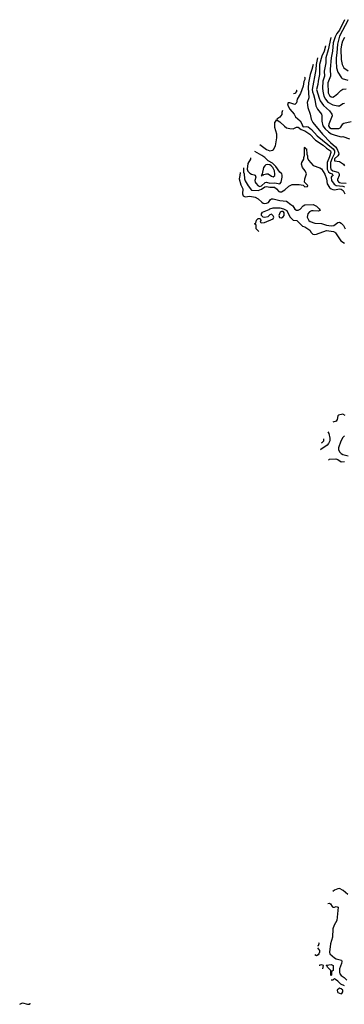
# Model space of a CAD drawing. Header units: inches. Extents: x 1793389 to 1900389, y 320802 to 470796.
# Tile 166 of 256: x 1809515 to 1813427, y 391941 to 403810. Entities that reach past the tile are written whole.
import ezdxf

# ---------------------------------------------------------------- set-up
doc = ezdxf.new("R2010")
doc.units = ezdxf.units.IN
doc.header["$MEASUREMENT"] = 0
for name, color, linetype in [('B8309', 7, 'Continuous'), ('B8319', 7, 'Continuous'), ('B8410', 7, 'Continuous')]:
    doc.layers.add(name, color=color, linetype=linetype)

msp = doc.modelspace()

# ---------------------------------------------------------------- linework, layer by layer
at = {"layer": 'B8309', "color": 2, "elevation": 310}
msp.add_lwpolyline([(1809515, 391941), (1809550, 391957), (1809610, 391941), (1809630, 391941), (1809642, 391950), (1809642, 391955)], dxfattribs=at)
at = {"layer": 'B8319', "color": 2}
for points, elevation in [([(1813438, 399038), (1813410, 399053), (1813356, 399044), (1813347, 399033), (1813340, 398990), (1813330, 398972), (1813287, 398960)], 250), ([(1813230, 398842), (1813241, 398821), (1813253, 398767), (1813253, 398733), (1813238, 398702), (1813220, 398680), (1813143, 398630), (1813141, 398625)], 250), ([(1813177, 398756), (1813174, 398730), (1813157, 398710), (1813148, 398706)], 246), ([(1813430, 398794), (1813410, 398773), (1813384, 398730), (1813357, 398650), (1813355, 398630), (1813370, 398601), (1813390, 398582), (1813410, 398570), (1813473, 398553)], 254), ([(1813236, 398499), (1813250, 398512), (1813325, 398515), (1813350, 398507), (1813390, 398481), (1813430, 398483)], 250), ([(1813470, 393266), (1813412, 393312), (1813370, 393336), (1813350, 393333), (1813310, 393315), (1813288, 393302)], 234), ([(1813230, 393155), (1813250, 393158), (1813262, 393150), (1813280, 393120), (1813290, 393112), (1813310, 393111), (1813330, 393118), (1813352, 393110), (1813337, 392950), (1813306, 392894), (1813290, 392850), (1813286, 392750), (1813260, 392670), (1813248, 392570), (1813253, 392550), (1813310, 392500), (1813330, 392489), (1813378, 392478), (1813391, 392471), (1813398, 392458), (1813394, 392434), (1813370, 392368), (1813367, 392330), (1813373, 392310), (1813390, 392288), (1813424, 392264), (1813458, 392230)], 234), ([(1813114, 392687), (1813119, 392679), (1813121, 392670), (1813110, 392646), (1813105, 392641)], 230), ([(1813090, 392526), (1813071, 392537)], 230), ([(1813102, 392620), (1813126, 392590), (1813126, 392570), (1813118, 392550), (1813110, 392538), (1813090, 392526)], 230), ([(1813166, 392369), (1813174, 392410), (1813156, 392416), (1813129, 392411), (1813127, 392406)], 230), ([(1813430, 392164), (1813383, 392183), (1813350, 392221), (1813320, 392240), (1813310, 392252), (1813287, 392233), (1813273, 392233), (1813267, 392231)], 230)]:
    msp.add_lwpolyline(points, dxfattribs=dict(at, elevation=elevation))
at = {"layer": 'B8319', "color": 2, "elevation": 230}
for points in [[(1813270, 392286), (1813266, 392290), (1813266, 392350), (1813226, 392390), (1813222, 392402), (1813206, 392410), (1813210, 392414), (1813270, 392422), (1813291, 392410), (1813291, 392350), (1813278, 392342), (1813274, 392330), (1813274, 392290)], [(1813370, 392135), (1813342, 392110), (1813345, 392090), (1813350, 392082), (1813390, 392066), (1813398, 392070), (1813409, 392090), (1813408, 392110), (1813390, 392128)]]:
    msp.add_lwpolyline(points, close=True, dxfattribs=at)
at = {"layer": 'B8410', "color": 2}
for points, elevation in [([(1813430, 403810), (1813370, 403684), (1813336, 403644), (1813316, 403604), (1813294, 403530), (1813285, 403430), (1813269, 403350), (1813255, 403215), (1813260, 403130), (1813228, 403050), (1813233, 402930), (1813250, 402895), (1813270, 402879), (1813290, 402877), (1813310, 402887), (1813350, 402919), (1813384, 402956), (1813407, 402973), (1813450, 402977)], 290), ([(1813474, 403810), (1813370, 403610), (1813355, 403565), (1813346, 403514), (1813338, 403410), (1813329, 403350), (1813327, 403310), (1813334, 403230), (1813350, 403176), (1813391, 403111), (1813402, 403102), (1813470, 403080)], 294), ([(1813266, 403596), (1813234, 403446), (1813205, 403350), (1813204, 403290), (1813183, 403190), (1813187, 403130), (1813169, 403070), (1813164, 402984), (1813166, 402950), (1813178, 402890), (1813198, 402850), (1813230, 402815), (1813290, 402783), (1813349, 402771), (1813370, 402771), (1813410, 402798), (1813430, 402805)], 286), ([(1813430, 403596), (1813406, 403550), (1813393, 403507), (1813386, 403454), (1813387, 403330), (1813399, 403270), (1813422, 403230), (1813475, 403195)], 298), ([(1813200, 403496), (1813200, 403490), (1813182, 403430), (1813157, 403370), (1813129, 403270), (1813129, 403150), (1813112, 403070), (1813109, 403030), (1813090, 402970), (1813122, 402862), (1813136, 402830), (1813174, 402774), (1813248, 402710), (1813277, 402670), (1813281, 402650), (1813239, 402550), (1813238, 402530), (1813250, 402511), (1813270, 402499), (1813360, 402500), (1813375, 402505), (1813386, 402514), (1813407, 402553), (1813419, 402561), (1813510, 402582)], 282), ([(1813103, 403350), (1813086, 403270), (1813082, 403210), (1813040, 402970), (1813042, 402942), (1813056, 402910), (1813072, 402848), (1813082, 402770), (1813102, 402730), (1813151, 402670), (1813157, 402650), (1813154, 402586), (1813168, 402530), (1813195, 402495), (1813237, 402457), (1813270, 402436), (1813317, 402417), (1813390, 402399), (1813410, 402401), (1813490, 402375)], 278), ([(1813050, 403270), (1813037, 403210), (1813017, 403150), (1812995, 403050), (1812990, 402990), (1813000, 402870), (1812980, 402810), (1812988, 402750), (1813016, 402670), (1813027, 402610), (1813047, 402570), (1813163, 402430), (1813262, 402330), (1813319, 402279), (1813336, 402256), (1813357, 402210), (1813361, 402190), (1813349, 402170), (1813310, 402133), (1813309, 402109), (1813370, 402101), (1813418, 402070), (1813427, 402050)], 274), ([(1812948, 403117), (1812950, 403112), (1812950, 403090), (1812937, 403063), (1812931, 403009), (1812900, 402920), (1812859, 402850), (1812850, 402806), (1812830, 402788), (1812770, 402809), (1812750, 402808), (1812744, 402796), (1812750, 402766), (1812771, 402730), (1812823, 402670), (1812840, 402640), (1812895, 402590), (1812916, 402556), (1812922, 402530), (1812930, 402520), (1812970, 402524), (1812990, 402518), (1813030, 402486), (1813098, 402410), (1813294, 402254), (1813307, 402230), (1813309, 402210), (1813305, 402190), (1813279, 402141), (1813260, 402090), (1813260, 402030), (1813265, 402010), (1813288, 401988), (1813347, 401970), (1813360, 401960), (1813365, 401950), (1813364, 401930), (1813345, 401885), (1813345, 401870), (1813356, 401856), (1813368, 401848), (1813385, 401845), (1813450, 401841)], 270), ([(1812845, 402962), (1812850, 402962), (1812850, 402944), (1812830, 402921), (1812814, 402915)], 266), ([(1812682, 402716), (1812673, 402690), (1812673, 402667), (1812650, 402634), (1812614, 402610), (1812618, 402598), (1812650, 402578), (1812705, 402525), (1812730, 402506), (1812770, 402498), (1812810, 402496), (1812850, 402513), (1812870, 402516), (1812905, 402485), (1812950, 402470), (1813010, 402429), (1813079, 402359), (1813170, 402296), (1813210, 402261), (1813262, 402230), (1813265, 402210), (1813250, 402157), (1813222, 402090), (1813222, 402010), (1813236, 401976), (1813258, 401958), (1813282, 401950), (1813290, 401934), (1813291, 401930), (1813278, 401922), (1813270, 401910), (1813272, 401870), (1813306, 401826), (1813330, 401812), (1813410, 401803), (1813430, 401796)], 266), ([(1812408, 402305), (1812490, 402244), (1812530, 402231), (1812562, 402238), (1812575, 402245), (1812598, 402290), (1812614, 402386), (1812612, 402432), (1812589, 402511), (1812588, 402572), (1812606, 402590), (1812606, 402602)], 266), ([(1812212, 402026), (1812213, 401970), (1812219, 401950), (1812222, 401890), (1812230, 401867), (1812266, 401806), (1812310, 401754), (1812390, 401750), (1812430, 401768), (1812470, 401797), (1812490, 401801), (1812530, 401793), (1812585, 401790), (1812611, 401770), (1812639, 401739), (1812650, 401734), (1812670, 401733), (1812710, 401758), (1812758, 401802), (1812797, 401823), (1812884, 401824), (1812930, 401814), (1812950, 401794), (1812982, 401798), (1812986, 401810), (1812946, 401850), (1812949, 401890), (1812969, 401950), (1812954, 401990), (1812922, 402030), (1812909, 402070), (1812915, 402090), (1812938, 402130), (1812938, 402150), (1812947, 402173), (1812946, 402270), (1812950, 402274), (1812958, 402258), (1812972, 402252), (1812974, 402190), (1812982, 402170), (1812984, 402144), (1812997, 402117), (1813053, 402053), (1813130, 402025), (1813151, 402011), (1813190, 401946), (1813210, 401891), (1813222, 401830), (1813249, 401789), (1813270, 401770), (1813290, 401762), (1813310, 401759), (1813370, 401772), (1813390, 401768), (1813412, 401750), (1813431, 401710)], 262), ([(1812296, 402146), (1812296, 402130), (1812264, 402076), (1812257, 402010), (1812265, 401985), (1812290, 401958), (1812310, 401947), (1812341, 401941), (1812354, 401934), (1812362, 401910), (1812350, 401870), (1812354, 401850), (1812361, 401841), (1812390, 401808), (1812402, 401802), (1812410, 401800), (1812430, 401808), (1812471, 401849), (1812490, 401850), (1812530, 401840), (1812590, 401842), (1812650, 401833), (1812664, 401850), (1812678, 401910), (1812677, 401937), (1812672, 401952), (1812648, 401970), (1812600, 402040), (1812560, 402080), (1812509, 402109), (1812470, 402150), (1812433, 402173), (1812350, 402222)], 266), ([(1812170, 401966), (1812169, 401930), (1812159, 401890), (1812181, 401821), (1812205, 401770), (1812199, 401710), (1812206, 401686), (1812230, 401676), (1812290, 401681), (1812352, 401672), (1812390, 401650), (1812431, 401610), (1812450, 401599), (1812470, 401595), (1812490, 401597), (1812512, 401608), (1812536, 401644), (1812550, 401651), (1812570, 401650), (1812650, 401629), (1812730, 401621), (1812784, 401584), (1812805, 401565), (1812830, 401524), (1812850, 401513), (1812870, 401513), (1812896, 401524), (1812930, 401566), (1812950, 401577), (1813050, 401584), (1813090, 401564), (1813125, 401530), (1813134, 401510), (1813110, 401503), (1813050, 401507), (1813030, 401505), (1813006, 401494), (1812987, 401470), (1812978, 401430), (1812999, 401390), (1813017, 401377), (1813070, 401358), (1813150, 401355), (1813210, 401333), (1813270, 401325), (1813299, 401330), (1813350, 401367), (1813370, 401368), (1813390, 401356), (1813415, 401330), (1813438, 401290)], 258), ([(1812395, 401255), (1812390, 401266), (1812366, 401290), (1812366, 401330), (1812362, 401342), (1812346, 401350), (1812362, 401358), (1812370, 401394), (1812388, 401412), (1812412, 401412), (1812422, 401390), (1812414, 401370), (1812430, 401362), (1812466, 401366), (1812568, 401410), (1812578, 401430), (1812570, 401446), (1812550, 401466), (1812530, 401458), (1812506, 401434), (1812470, 401424), (1812448, 401428), (1812429, 401449), (1812429, 401470), (1812442, 401490), (1812520, 401520), (1812530, 401531), (1812570, 401542), (1812650, 401542), (1812694, 401530), (1812732, 401510), (1812770, 401434), (1812810, 401394), (1812854, 401390), (1812921, 401321), (1812950, 401311), (1813010, 401271), (1813026, 401245), (1813046, 401226), (1813070, 401222), (1813090, 401225), (1813210, 401270), (1813295, 401255), (1813311, 401250), (1813320, 401240), (1813386, 401146), (1813430, 401116)], 254)]:
    msp.add_lwpolyline(points, dxfattribs=dict(at, elevation=elevation))
for points, elevation in [([(1812495, 402065), (1812481, 402059), (1812467, 402050), (1812453, 402030), (1812436, 401950), (1812438, 401942), (1812430, 401938), (1812428, 401930), (1812430, 401922), (1812442, 401938), (1812450, 401936), (1812457, 401943), (1812490, 401953), (1812510, 401950), (1812550, 401924), (1812570, 401916), (1812589, 401931), (1812591, 401949), (1812584, 401990), (1812564, 402030), (1812546, 402050), (1812530, 402060)], 270), ([(1812690, 401498), (1812670, 401498), (1812652, 401488), (1812638, 401450), (1812645, 401425), (1812670, 401422), (1812690, 401432), (1812702, 401450), (1812700, 401480), (1812695, 401495)], 254)]:
    msp.add_lwpolyline(points, close=True, dxfattribs=dict(at, elevation=elevation))

doc.saveas('drawing.dxf')
